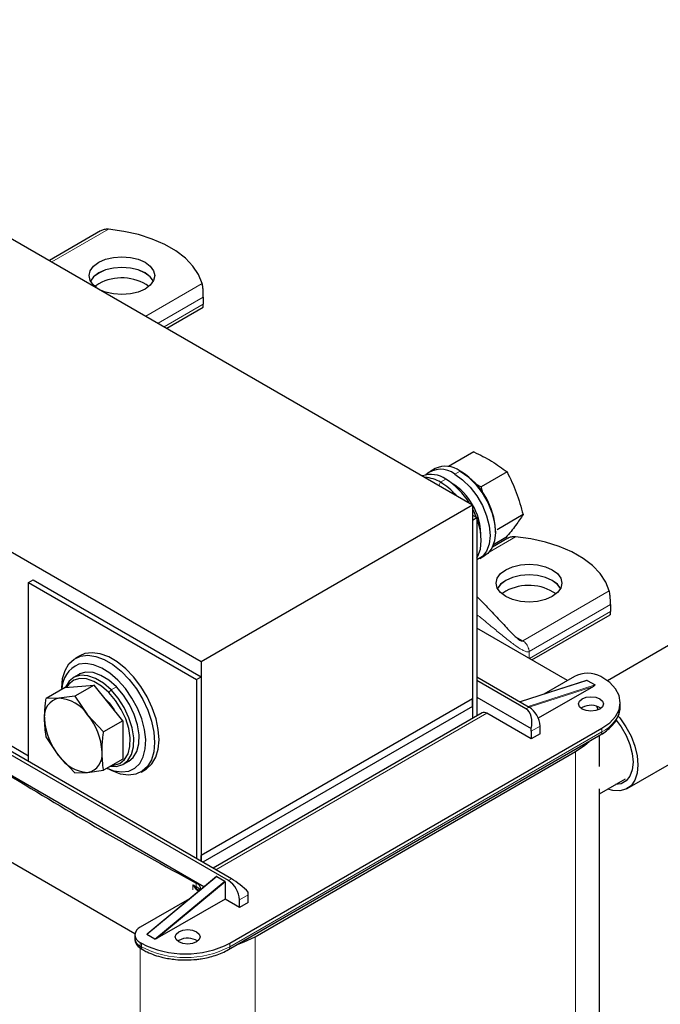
# Model space of a CAD drawing. Header units: millimetres. Extents: x 5 to 418, y 2 to 292.
# Tile 20 of 24: x 353 to 380, y 95 to 137. Entities that reach past the tile are written whole.
import ezdxf

# ---------------------------------------------------------------- set-up
doc = ezdxf.new("R2010")
doc.units = ezdxf.units.MM

msp = doc.modelspace()

# ---------------------------------------------------------------- linework, layer by layer
at = {"color": 7, "linetype": 'Continuous', "lineweight": 25}
for p, q in [((336.5862, 136.6865), (372.413, 116.0042)), ((325.0085, 130.0028), (360.8353, 109.3205)), ((356.5528, 127.6832), (354.3675, 126.4216)), ((356.4701, 125.4299), (356.3057, 125.3157)), ((360.9327, 124.8603), (360.9327, 124.5555)), ((359.3757, 123.5304), (360.9236, 124.424)), ((372.473, 118.2583), (371.3857, 117.6307)), ((370.8184, 117.5463), (370.5922, 117.4156)), ((371.9604, 117.3971), (371.885, 117.4406)), ((373.888, 117.4095), (372.7781, 116.7688)), ((372.5663, 116.8791), (372.7781, 116.7688)), ((372.8742, 116.4576), (372.7781, 116.7688)), ((360.8353, 109.3205), (372.413, 116.0042)), ((372.413, 116.0042), (372.413, 107.7299)), ((372.413, 115.5686), (372.6015, 115.4598)), ((372.413, 115.3509), (372.6015, 115.4598)), ((372.6015, 115.4598), (372.6015, 107.0051)), ((374.5715, 115.5839), (373.4616, 114.9432)), ((372.413, 115.3509), (372.413, 106.8962)), ((373.84, 114.6071), (373.3084, 114.3002)), ((373.3935, 114.8279), (373.3935, 114.9149)), ((373.9193, 114.5749), (373.2641, 114.1967)), ((372.7253, 113.7205), (372.9516, 113.8511)), ((353.4814, 112.6949), (353.6699, 112.8037)), ((353.4814, 105.0521), (353.4814, 112.6949)), ((353.4814, 112.6949), (360.6467, 108.5584)), ((353.6699, 112.8037), (360.8353, 108.6673)), ((373.8366, 112.3217), (373.6722, 112.2075)), ((378.2992, 111.7521), (378.2992, 111.4473)), ((374.9515, 109.3884), (378.2901, 111.3157)), ((376.467, 108.5135), (372.6015, 110.745)), ((380.7818, 110.0022), (378.1757, 108.4977)), ((355.6642, 109.5677), (355.4756, 109.4588)), ((355.884, 109.6598), (355.6642, 109.5677)), ((353.4814, 105.2915), (346.5046, 109.3192)), ((360.8353, 109.3205), (360.8353, 101.0462)), ((355.6204, 108.7726), (355.3941, 108.642)), ((355.0464, 108.2102), (356.2721, 108.3198)), ((356.2721, 108.3198), (355.4549, 107.8481)), ((357.4977, 106.7951), (356.2721, 108.3198)), ((360.6467, 108.5584), (360.8353, 108.6673)), ((360.6467, 108.5584), (360.6467, 100.9156)), ((360.8353, 108.6673), (360.8353, 100.8068)), ((372.6015, 108.6661), (374.8266, 107.3816)), ((374.6946, 107.3054), (372.6015, 108.5137)), ((377.277, 108.5153), (374.4417, 107.6038)), ((376.7593, 108.6823), (375.4561, 107.9299)), ((377.3062, 108.519), (377.277, 108.5153)), ((377.3062, 108.519), (377.6456, 108.323)), ((377.5772, 108.2618), (377.6456, 108.323)), ((377.9378, 108.6551), (377.8907, 108.6823)), ((355.0464, 108.2102), (354.2292, 107.7385)), ((354.8956, 108.1769), (354.8956, 108.1232)), ((377.5772, 108.2618), (375.2231, 106.9028)), ((354.773, 107.7534), (354.2292, 107.7385)), ((355.4549, 107.8481), (354.773, 107.7534)), ((355.4549, 107.8481), (355.9987, 107.0459)), ((372.413, 107.7299), (360.8353, 101.0462)), ((372.413, 107.4033), (372.413, 107.7299)), ((372.6015, 107.7952), (374.9113, 106.4618)), ((378.7189, 107.4141), (378.7189, 107.5665)), ((372.413, 107.4033), (360.9108, 100.7632)), ((372.8258, 107.1346), (361.35, 100.5097)), ((372.413, 107.4033), (372.413, 106.8962)), ((374.9209, 106.0208), (373.0258, 107.1148)), ((377.0893, 107.3596), (377.0402, 107.327)), ((377.7736, 107.2604), (377.7132, 107.4149)), ((355.9987, 107.0459), (356.6805, 106.3234)), ((357.4977, 106.7951), (356.6805, 106.3234)), ((357.4977, 106.7951), (357.4977, 105.1609)), ((362.1364, 100.0557), (351.3883, 106.2604)), ((362.0609, 97.3124), (377.9378, 106.478)), ((374.9209, 106.3474), (374.9209, 106.0208)), ((375.298, 106.2385), (374.9209, 106.0208)), ((375.298, 106.2385), (375.298, 106.5651)), ((362.0044, 99.9795), (351.2564, 106.1842)), ((354.773, 105.302), (354.2292, 106.1042)), ((362.0057, 97.0379), (377.8826, 106.2035)), ((377.8313, 104.8392), (377.8313, 106.1738)), ((379.0189, 103.904), (382.9817, 106.1916)), ((363.1452, 97.5899), (376.8159, 105.4819)), ((360.9555, 99.714), (351.7749, 105.0139)), ((355.4549, 104.5795), (354.773, 105.302)), ((357.4977, 105.1609), (356.6805, 104.6891)), ((357.5272, 104.9468), (357.7535, 105.0775)), ((355.4549, 104.5795), (355.9987, 104.5944)), ((355.9987, 104.5944), (356.6805, 104.6891)), ((356.8287, 104.7746), (356.8752, 104.7478)), ((358.2754, 104.6089), (358.4639, 104.7178)), ((377.8313, 103.6802), (378.9414, 104.3211)), ((377.8313, 83.25), (377.8313, 103.8948)), ((349.267, 102.7714), (358.0141, 97.7218)), ((360.8353, 100.8068), (360.8353, 101.0462)), ((361.4902, 100.1595), (358.5421, 97.7034)), ((361.5047, 100.1591), (361.4902, 100.1595)), ((361.5047, 100.1591), (361.8441, 99.9632)), ((361.863, 99.93), (361.8441, 99.9632)), ((361.863, 99.93), (361.863, 99.1902)), ((360.6586, 99.6262), (360.7428, 99.5755)), ((360.3493, 99.209), (358.2426, 97.9928)), ((361.863, 99.1902), (358.9709, 97.5206)), ((362.4758, 98.8364), (361.863, 99.1902)), ((362.4758, 98.8364), (362.4758, 99.163)), ((362.8529, 99.0541), (362.8529, 99.3807)), ((362.8529, 99.0541), (362.4758, 98.8364)), ((358.0083, 97.6662), (358.0083, 97.5138)), ((358.5421, 97.7034), (358.5254, 97.6771)), ((358.8648, 97.4811), (358.5254, 97.6771)), ((358.8648, 97.4811), (358.9709, 97.5206)), ((359.8925, 97.4321), (359.8434, 97.3995)), ((358.2426, 97.3396), (358.2897, 97.3124)), ((358.2978, 97.0651), (358.3449, 97.0379)), ((358.3449, 97.0379), (358.3478, 97.0363))]:
    msp.add_line(p, q, dxfattribs=at)
at = {"color": 7, "linetype": 'Continuous', "lineweight": 18}
for p, q in [((354.4768, 126.3585), (356.8846, 127.7485)), ((360.8821, 125.4407), (358.4743, 124.0508)), ((359.0023, 123.746), (360.9327, 124.8603)), ((360.9327, 124.5555), (359.2664, 123.5935)), ((371.6587, 117.31), (371.885, 117.4406)), ((370.9801, 116.8314), (371.0553, 116.9617)), ((371.2816, 117.0923), (371.0553, 116.9617)), ((373.1236, 113.9894), (374.2511, 114.6402)), ((378.2486, 112.3325), (374.5626, 110.2046)), ((374.8266, 109.7474), (378.2992, 111.7521)), ((378.2992, 111.4473), (374.8421, 109.4515)), ((374.2605, 110.379), (374.5626, 110.2046)), ((374.8115, 109.8575), (374.8266, 109.7474)), ((374.8266, 109.7474), (374.8266, 109.4605)), ((374.448, 107.6001), (377.3062, 108.519)), ((377.6456, 108.323), (374.7874, 107.4042)), ((356.8989, 107.9992), (357.0014, 108.1085)), ((357.2276, 108.2391), (357.0014, 108.1085)), ((374.8311, 107.379), (377.5772, 108.2618)), ((373.0258, 107.1148), (361.4671, 100.4421)), ((374.8266, 107.3816), (374.6946, 107.3054)), ((377.9378, 106.3255), (362.0609, 97.16)), ((375.298, 106.5651), (374.9209, 106.3474)), ((377.9378, 106.478), (377.9378, 106.3255)), ((376.8159, 105.4819), (376.8159, 81.8349)), ((358.5254, 97.6771), (361.5047, 100.1591)), ((361.8441, 99.9632), (358.8648, 97.4811)), ((358.9709, 97.5206), (361.863, 99.93)), ((362.0044, 99.9795), (362.1364, 100.0557)), ((360.492, 99.8001), (360.492, 99.5824)), ((360.6269, 99.6079), (360.492, 99.8001)), ((360.6586, 99.6262), (360.492, 99.8001)), ((360.7309, 99.5269), (360.6269, 99.6079)), ((360.6296, 99.7262), (360.6296, 99.8787)), ((362.8529, 99.3807), (362.4758, 99.163)), ((363.1452, 97.5899), (363.1452, 73.9429)), ((358.2426, 97.3396), (358.2426, 97.1872)), ((358.2426, 97.1872), (358.2897, 97.16)), ((358.2426, 97.1024), (358.2426, 73.9429)), ((358.2897, 97.16), (358.2897, 97.3124)), ((362.0609, 97.3124), (362.0609, 97.16))]:
    msp.add_line(p, q, dxfattribs=at)
at = {"color": 7, "linetype": 'Continuous', "lineweight": 25, "flags": 128}
for points in [[(360.8821, 125.4407), (360.7319, 125.8183), (360.492, 126.1802), (360.167, 126.5191), (359.7632, 126.8286), (359.2887, 127.1026), (358.7526, 127.3356), (358.1654, 127.5233), (357.5387, 127.6618), (356.8846, 127.7485)], [(356.4701, 126.3445), (356.7601, 126.4729), (357.0977, 126.5536), (357.4601, 126.5812), (357.8224, 126.5536), (358.1601, 126.4729), (358.45, 126.3445), (358.6725, 126.1771), (358.8124, 125.9822), (358.8601, 125.773), (358.8124, 125.5638), (358.6725, 125.3689), (358.45, 125.2015), (358.1601, 125.0731), (357.8224, 124.9923), (357.4601, 124.9648), (357.0977, 124.9923), (356.7601, 125.0731), (356.5792, 125.1448)], [(356.372, 125.2644), (356.2476, 125.3689), (356.1078, 125.5638), (356.0601, 125.773), (356.1078, 125.9822), (356.2476, 126.1771), (356.4701, 126.3445)], [(358.8032, 125.5449), (358.6725, 125.7209), (358.45, 125.8883), (358.1601, 126.0167), (357.8224, 126.0975), (357.4601, 126.125), (357.0977, 126.0975), (356.7601, 126.0167), (356.4701, 125.8883)], [(358.8026, 125.5438), (358.6725, 125.7187), (358.45, 125.8861), (358.1601, 126.0146), (357.8224, 126.0953), (357.4601, 126.1228), (357.0977, 126.0953), (356.7601, 126.0146), (356.4701, 125.8861)], [(356.4701, 125.8883), (356.2476, 125.7209), (356.117, 125.5449)], [(356.4701, 125.8861), (356.2476, 125.7187), (356.1175, 125.5438)], [(371.6587, 117.31), (371.9944, 117.0726), (372.3133, 116.7597), (372.5993, 116.387), (372.8381, 115.9733), (373.0178, 115.5393), (373.1294, 115.1067), (373.1672, 114.6972), (373.1294, 114.3314), (373.0178, 114.0277), (372.8381, 113.8011), (372.6015, 113.664)], [(371.885, 117.4406), (372.2207, 117.2032), (372.5395, 116.8903), (372.8255, 116.5177), (373.0644, 116.1039), (373.2441, 115.6699), (373.3557, 115.2373), (373.3935, 114.8279), (373.3557, 114.4621), (373.2441, 114.1583), (373.0644, 113.9318), (372.9516, 113.8511)], [(372.6015, 113.7451), (372.6407, 113.81), (372.7523, 114.1137), (372.7901, 114.4795), (372.7523, 114.889), (372.6407, 115.3216), (372.461, 115.7556), (372.413, 115.8494)], [(378.2486, 112.3325), (378.0984, 112.7101), (377.8585, 113.0719), (377.5335, 113.4109), (377.1297, 113.7204), (376.6552, 113.9943), (376.1191, 114.2274), (375.5319, 114.415), (374.9052, 114.5535), (374.2511, 114.6402)], [(373.8366, 113.2362), (374.1266, 113.3647), (374.4642, 113.4454), (374.8266, 113.4729), (375.1889, 113.4454), (375.5266, 113.3647), (375.8165, 113.2362), (376.039, 113.0688), (376.1789, 112.8739), (376.2266, 112.6647), (376.1789, 112.4556), (376.039, 112.2606), (375.8165, 112.0933), (375.5266, 111.9648), (375.1889, 111.8841), (374.8266, 111.8565), (374.4642, 111.8841), (374.1266, 111.9648), (373.8366, 112.0933), (373.6141, 112.2606), (373.4743, 112.4556), (373.4266, 112.6647), (373.4743, 112.8739), (373.6141, 113.0688), (373.8366, 113.2362)], [(376.1697, 112.4367), (376.039, 112.6127), (375.8165, 112.7801), (375.5266, 112.9085), (375.1889, 112.9892), (374.8266, 113.0168), (374.4642, 112.9892), (374.1266, 112.9085), (373.8366, 112.7801)], [(376.1691, 112.4356), (376.039, 112.6105), (375.8165, 112.7779), (375.5266, 112.9063), (375.1889, 112.9871), (374.8266, 113.0146), (374.4642, 112.9871), (374.1266, 112.9063), (373.8366, 112.7779)], [(373.8366, 112.7801), (373.6141, 112.6127), (373.4835, 112.4367)], [(373.8366, 112.7779), (373.6141, 112.6105), (373.484, 112.4356)], [(355.6954, 109.551), (356.0077, 109.5899), (356.3494, 109.5417), (356.7091, 109.4082), (357.0745, 109.1938), (357.433, 108.9058), (357.7726, 108.5541), (358.0817, 108.1506), (358.3496, 107.7091), (358.5674, 107.2447), (358.7275, 106.773), (358.8246, 106.3102), (358.8553, 105.8721), (358.8186, 105.4735), (358.7157, 105.128), (358.5502, 104.8475), (358.3276, 104.6414), (358.0555, 104.5168), (357.7433, 104.4779), (357.4016, 104.5261), (357.0419, 104.6596), (356.8752, 104.7478)], [(358.4639, 104.7178), (358.5161, 104.7503), (358.7387, 104.9564), (358.9043, 105.2369), (359.0072, 105.5823), (359.0439, 105.9809), (359.0132, 106.4191), (358.9161, 106.8818), (358.756, 107.3535), (358.5382, 107.818), (358.2702, 108.2595), (357.9612, 108.663), (357.6216, 109.0147), (357.263, 109.3026), (356.8977, 109.517), (356.538, 109.6506), (356.1962, 109.6987), (355.884, 109.6598)], [(354.8956, 108.1769), (354.8957, 108.1957), (354.9324, 108.5943), (355.0353, 108.9397), (355.2008, 109.2203), (355.4234, 109.4263), (355.6954, 109.551)], [(356.8348, 104.7781), (357.1229, 104.667), (357.4535, 104.6129), (357.7546, 104.6477), (358.0147, 104.77), (358.2238, 104.9751), (358.3738, 105.2551), (358.459, 105.5993), (358.4761, 105.9945), (358.4244, 106.4254), (358.306, 106.8755), (358.1253, 107.3276), (357.8894, 107.7641), (357.6073, 108.1684), (357.2897, 108.525), (356.9491, 108.82), (356.5983, 109.0422), (356.251, 109.1831), (355.9204, 109.2372), (355.6193, 109.2024), (355.6193, 109.2024)], [(357.0014, 108.1085), (356.6744, 108.3954), (356.3368, 108.602), (356.0054, 108.718), (355.6968, 108.7375), (355.4265, 108.6596), (355.208, 108.4881), (355.0524, 108.2318), (355.0431, 108.2083)], [(357.2276, 108.2391), (356.9007, 108.526), (356.5631, 108.7326), (356.2316, 108.8486), (355.923, 108.8681), (355.6527, 108.7902), (355.6204, 108.7726)], [(356.8989, 107.9992), (356.5883, 108.2718), (356.2676, 108.4681), (355.9527, 108.5782), (355.6595, 108.5968), (355.4027, 108.5228), (355.1952, 108.3599), (355.0942, 108.2145)], [(377.9378, 106.478), (378.2695, 106.7112), (378.5159, 106.9774), (378.6677, 107.2662), (378.7189, 107.5665), (378.6677, 107.8668), (378.5159, 108.1556), (378.2695, 108.4218), (377.9378, 108.6551)], [(357.0476, 104.901), (357.1109, 104.9049), (357.3677, 104.979), (357.5752, 105.1418), (357.7231, 105.3854), (357.8038, 105.6974), (357.8135, 106.0623), (357.7515, 106.4616), (357.621, 106.8755), (357.4285, 107.2831), (357.1837, 107.6641), (356.8989, 107.9992)], [(356.9761, 104.8597), (357.2246, 104.8513), (357.4949, 104.9292), (357.7133, 105.1007), (357.8689, 105.3571), (357.9539, 105.6855), (357.9641, 106.0696), (357.8988, 106.49), (357.7614, 106.9256), (357.5588, 107.3547), (357.3012, 107.7557), (357.0014, 108.1085)], [(357.7535, 105.0775), (357.9396, 105.2313), (358.0952, 105.4877), (358.1802, 105.8161), (358.1903, 106.2002), (358.1251, 106.6206), (357.9877, 107.0562), (357.7851, 107.4853), (357.5274, 107.8863), (357.2276, 108.2391)], [(356.7177, 107.7655), (356.9135, 107.5555), (357.1239, 107.2602)], [(377.0893, 107.7298), (377.2623, 107.7965), (377.4664, 107.82), (377.6705, 107.7965), (377.8436, 107.7298), (377.9592, 107.6299), (377.9998, 107.5121), (377.9592, 107.3943), (377.8436, 107.2944), (377.6705, 107.2276), (377.4664, 107.2042), (377.2623, 107.2276), (377.0893, 107.2944), (376.9737, 107.3943), (376.9331, 107.5121), (376.9737, 107.6299), (377.0893, 107.7298)], [(378.633, 106.9932), (378.6969, 106.916), (378.96, 106.5434), (379.1776, 106.1387), (379.3402, 105.7195), (379.4407, 105.3044), (379.4747, 104.9112), (379.4407, 104.5574), (379.3402, 104.2582), (379.1776, 104.0269), (378.96, 103.8734), (378.6969, 103.8046), (378.3998, 103.8233), (378.1865, 103.8853)], [(378.5453, 106.8203), (378.7567, 106.5387), (378.9694, 106.1702), (379.1295, 105.7837), (379.2289, 105.3984), (379.2625, 105.0337), (379.2289, 104.7079), (379.1295, 104.4374), (378.9694, 104.2356), (378.7567, 104.1128), (378.5148, 104.0748)], [(376.8159, 105.4819), (377.2043, 105.7491), (377.3882, 105.918)], [(359.8925, 97.8023), (360.0655, 97.869), (360.2696, 97.8924), (360.4737, 97.869), (360.6467, 97.8023), (360.7623, 97.7024), (360.8029, 97.5846), (360.7623, 97.4667), (360.6467, 97.3669), (360.4737, 97.3001), (360.2696, 97.2767), (360.0655, 97.3001), (359.8925, 97.3669), (359.7769, 97.4667), (359.7363, 97.5846), (359.7769, 97.7024), (359.8925, 97.8023)], [(362.3897, 97.2596), (362.6823, 97.3657), (363.1452, 97.5899)]]:
    msp.add_lwpolyline(points, dxfattribs=at)
at = {"color": 7, "linetype": 'Continuous', "lineweight": 25}
for centre, radius, start, end in [((357.4486, 123.6139), 2.0629, 55.58665, 118.31513), ((371.2629, 116.5966), 1.0485, 53.60737, 115.08217), ((370.6498, 116.2186), 1.0782, 54.12569, 109.8124), ((370.35, 115.8589), 1.309, 57.3964, 87.87454), ((371.0589, 116.5514), 0.9671, 51.66796, 131.32304), ((370.3035, 114.7857), 3.0927, 2.39475, 57.60525), ((369.6123, 114.581), 2.7839, 41.03637, 58.77731), ((369.6475, 114.4825), 3.0792, 31.28523, 57.9474), ((370.1451, 114.6943), 2.6269, 1.58394, 58.41068), ((374.8151, 110.5056), 2.0629, 55.58665, 118.31513), ((356.0542, 108.1351), 1.1525, 112.17309, 180.41638), ((377.325, 107.5905), 1.2296, 62.60967, 117.39033), ((354.9126, 107.004), 0.7623, 100.54678, 189.25188), ((354.6784, 106.1741), 1.5821, 33.43491, 86.57046), ((372.9086, 106.9512), 0.2012, 54.38242, 114.30712), ((374.2745, 106.5185), 1.0245, 2.60548, 57.39452), ((377.4638, 106.674), 0.7812, 56.70498, 118.64361), ((356.8179, 107.004), 2.6605, 182.63929, 219.77207), ((353.9538, 105.3439), 2.6605, 2.63929, 39.77207), ((374.1968, 106.3447), 0.7241, 0.21496, 9.3058), ((355.8592, 105.3438), 0.7623, 280.54678, 9.25188), ((356.0933, 106.1737), 1.5821, 213.43491, 266.57046), ((429.4175, 228.3191), 145.7008, 238.17721, 241.828167), ((361.4523, 99.1164), 1.0245, 2.60548, 57.39452), ((360.5313, 99.6073), 0.2886, 358.73919, 70.07432), ((362.1288, 99.378), 0.7241, 0.21496, 9.3058), ((358.3665, 97.6662), 0.3493, 110.78342, 249.21658), ((358.4086, 97.5537), 0.4024, 185.6948, 245.62534), ((360.267, 96.7465), 0.7812, 56.70498, 118.64361), ((360.1753, 100.9517), 4.0987, 242.60967, 297.39033)]:
    msp.add_arc(centre, radius, start, end, dxfattribs=at)
at = {"color": 7, "linetype": 'Continuous', "lineweight": 18}
for centre, radius, start, end in [((377.3843, 107.5472), 1.3412, 294.37466, 354.3052), ((377.811, 106.3094), 0.1279, 304.05635, 7.25583), ((433.2716, 235.1757), 153.6991, 241.736963, 241.795206), ((360.672, 99.5665), 0.0612, 102.67092, 137.4923), ((360.7882, 99.7179), 0.1587, 177.00722, 215.29142), ((360.4627, 99.3787), 0.3856, 31.17555, 64.3427), ((358.3732, 97.1728), 0.1315, 173.70115, 234.98667), ((358.4166, 97.1439), 0.1279, 172.74417, 235.94365), ((360.1753, 100.7992), 4.0987, 242.60967, 297.39033), ((361.9303, 97.1456), 0.1314, 304.91022, 6.30828)]:
    msp.add_arc(centre, radius, start, end, dxfattribs=at)
at = {"color": 7, "linetype": 'Continuous', "lineweight": 25}
for centre, major_axis, ratio, start_param, end_param in [((374.3882, 106.5842), (0.2286, 0.755), 0.6803249, 4.7560919, 6.1255303), ((362.4428, 99.6882), (0.5567, -0.4466), 0.1763827, 0.9183013, 2.2877397)]:
    msp.add_ellipse(centre, major_axis=major_axis, ratio=ratio, start_param=start_param, end_param=end_param, dxfattribs=at)
for points, knots in [([(356.8846, 127.7485), (356.8211, 127.7498), (356.7015, 127.7525), (356.6015, 127.7027), (356.5545, 127.6794)], [0, 0, 0, 0, 0.5309815, 1, 1, 1, 1]), ([(360.9327, 124.8603), (360.9325, 124.8908), (360.9321, 124.9517), (360.9283, 125.0705), (360.9198, 125.2091), (360.9046, 125.3438), (360.889, 125.4111), (360.8821, 125.4407)], [0, 0, 0, 0, 0.1547613, 0.3088456, 0.5207845, 0.7892573, 1, 1, 1, 1]), ([(360.9219, 124.4277), (360.9227, 124.4266), (360.9272, 124.4201), (360.93, 124.4493), (360.9325, 124.4979), (360.9327, 124.5401), (360.9327, 124.5555)], [0, 0, 0, 0, 0.0847207, 0.4818284, 0.8110881, 1, 1, 1, 1]), ([(372.473, 118.2583), (372.7346, 118.1313), (373.2571, 117.8777), (373.6779, 117.5654), (373.888, 117.4095)], [0, 0, 0, 0, 0.5008729, 1, 1, 1, 1]), ([(373.888, 117.4095), (374.0273, 117.1199), (374.3059, 116.5407), (374.483, 115.9028), (374.5715, 115.5839)], [0, 0, 0, 0, 0.4999949, 1, 1, 1, 1]), ([(374.5715, 115.5839), (374.475, 115.4357), (374.2819, 115.1395), (373.9873, 114.7845), (373.84, 114.6071)], [0, 0, 0, 0, 0.4999949, 1, 1, 1, 1]), ([(374.2511, 114.6402), (374.1876, 114.6416), (374.068, 114.6442), (373.968, 114.5945), (373.921, 114.5712)], [0, 0, 0, 0, 0.5309815, 1, 1, 1, 1]), ([(372.6015, 112.087), (372.7517, 111.9395), (373.09, 111.6073), (373.5552, 111.1002), (373.9852, 110.6364), (374.2841, 110.3344), (374.4595, 110.2126), (374.53, 110.1935), (374.5526, 110.2012), (374.5626, 110.2046)], [0, 0, 0, 0, 0.2215075, 0.4989435, 0.7378724, 0.9113765, 0.9713452, 0.9873539, 1, 1, 1, 1]), ([(378.2992, 111.7521), (378.299, 111.7826), (378.2986, 111.8435), (378.2948, 111.9623), (378.2863, 112.1009), (378.2711, 112.2356), (378.2555, 112.3029), (378.2486, 112.3325)], [0, 0, 0, 0, 0.1547613, 0.3088456, 0.5207845, 0.7892573, 1, 1, 1, 1]), ([(378.2884, 111.3195), (378.2892, 111.3184), (378.2936, 111.3119), (378.2965, 111.3411), (378.299, 111.3897), (378.2991, 111.4319), (378.2992, 111.4473)], [0, 0, 0, 0, 0.0847207, 0.4818284, 0.8110881, 1, 1, 1, 1]), ([(354.1602, 106.8815), (354.1679, 107.0928), (354.1782, 107.3729), (354.2192, 107.6665), (354.2292, 107.7385)], [0, 0, 0, 0, 0.7546767, 1, 1, 1, 1]), ([(377.8823, 106.2037), (377.8842, 106.2046), (377.9802, 106.2531), (378.1425, 106.3722), (378.3605, 106.5628), (378.5343, 106.7823), (378.6565, 107.0269), (378.7201, 107.2482), (378.7118, 107.3847), (378.709, 107.4305)], [0, 0, 0, 0, 0.0035741, 0.1771345, 0.3537397, 0.53313, 0.715981, 0.9047966, 1, 1, 1, 1]), ([(354.2292, 106.1042), (354.2279, 106.1119), (354.1856, 106.3568), (354.1727, 106.6234), (354.1602, 106.8815)], [0, 0, 0, 0, 0.031485, 1, 1, 1, 1]), ([(356.6115, 105.4664), (356.6192, 105.6777), (356.6295, 105.9578), (356.6705, 106.2514), (356.6805, 106.3234)], [0, 0, 0, 0, 0.7546767, 1, 1, 1, 1]), ([(356.6805, 104.6891), (356.6792, 104.6968), (356.6369, 104.9417), (356.624, 105.2082), (356.6115, 105.4664)], [0, 0, 0, 0, 0.03148504, 1, 1, 1, 1]), ([(360.7118, 99.5869), (360.719, 99.5831), (360.7412, 99.5714), (360.7526, 99.56), (360.7602, 99.5523)], [0, 0, 0, 0, 0.3260583, 1, 1, 1, 1]), ([(358.0176, 97.5095), (358.0165, 97.4763), (358.0131, 97.3805), (358.0913, 97.2379), (358.1942, 97.1264), (358.2757, 97.0818), (358.3009, 97.068)], [0, 0, 0, 0, 0.1796292, 0.5178203, 0.850979, 1, 1, 1, 1]), ([(358.3499, 97.0413), (358.4102, 97.006), (358.5636, 96.9161), (358.8518, 96.8036), (359.1696, 96.7103), (359.4713, 96.6507), (359.7952, 96.6068), (360.0316, 96.6003), (360.1753, 96.5964)], [0, 0, 0, 0, 0.1233828, 0.3140537, 0.506767, 0.64819, 0.7861746, 1, 1, 1, 1]), ([(360.1753, 96.5964), (360.3352, 96.6011), (360.5599, 96.6078), (360.8829, 96.6517), (361.15, 96.7033), (361.4503, 96.7881), (361.742, 96.897), (361.9173, 96.9909), (362.0054, 97.0381)], [0, 0, 0, 0, 0.2377694, 0.3340622, 0.4925022, 0.6547131, 0.8265884, 1, 1, 1, 1])]:
    msp.add_open_spline(points, degree=3, knots=knots, dxfattribs=at)
at = {"color": 7, "linetype": 'Continuous', "lineweight": 18}
msp.add_open_spline([(374.8266, 109.7474), (374.8148, 109.7427), (374.7884, 109.7321), (374.7434, 109.735), (374.6582, 109.7542), (374.4636, 109.8488), (374.1628, 110.0572), (373.7701, 110.3646), (373.3181, 110.7355), (372.9307, 111.0621), (372.6724, 111.2624), (372.6015, 111.3173)], degree=3, knots=[0, 0, 0, 0, 0.01383572, 0.03100677, 0.05196961, 0.1164728, 0.27829682, 0.46026618, 0.66215243, 0.90740742, 1, 1, 1, 1], dxfattribs=at)
msp.add_open_spline([(374.5626, 110.2046), (374.5897, 110.1862), (374.6439, 110.1493), (374.7172, 110.0629), (374.7776, 109.9629), (374.8002, 109.8927), (374.8115, 109.8575)], degree=3, dxfattribs=at)

doc.saveas('drawing.dxf')
